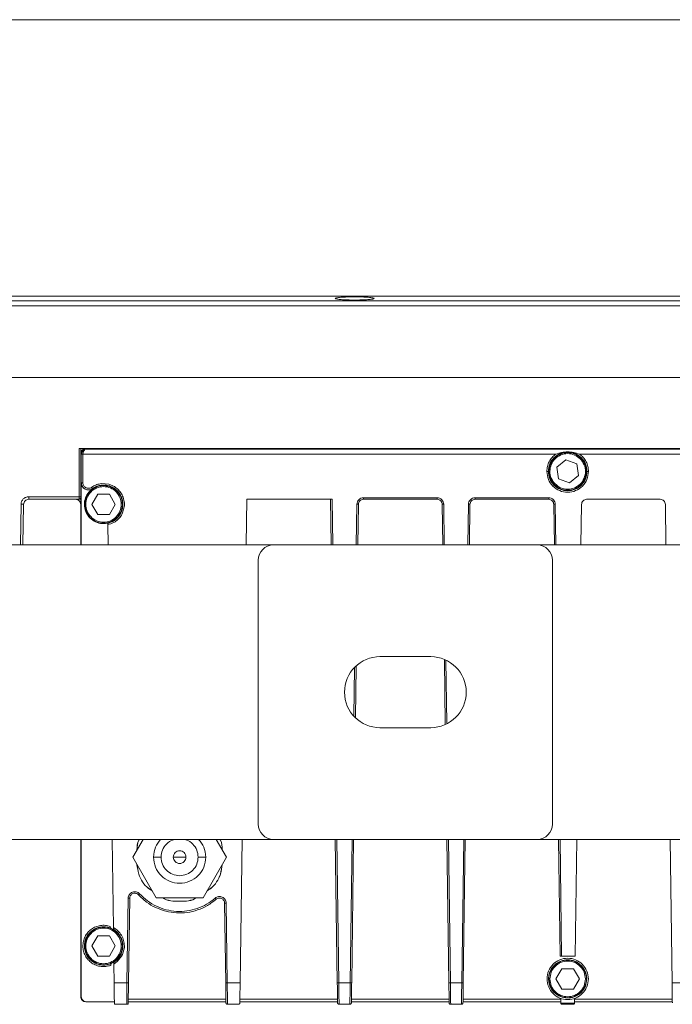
# Model space of a CAD drawing. Header units: millimetres. Extents: x -806 to 2023, y 502 to 1658.
# Tile 4 of 48: x -136 to -8, y 502 to 696. Entities that reach past the tile are written whole.
import ezdxf

# ---------------------------------------------------------------- set-up
doc = ezdxf.new("R2010")
doc.units = ezdxf.units.MM

# ---------------------------------------------------------------- blocks, each defined once
blk = doc.blocks.new('Drawing View11')
at = {"color": 7, "linetype": 'Continuous', "lineweight": 18}
for p, q in [((597.5, 57.25), (20.5, 57.25)), ((21.5, 2.75), (596.5, 2.75)), ((175.17, 2.33), (175.17, 2.32)), ((182.83, 2.32), (182.83, 2.33)), ((596.5, 1.84), (21.5, 1.84)), ((596.5, 0.85), (21.5, 0.85)), ((596.5, -13.25), (21.5, -13.25)), ((124.7, -27.25), (493.3, -27.25)), ((124.7, -36.75), (124.7, -27.25)), ((125, -36.75), (125, -27.25)), ((125.01, -28.26), (125.01, -37.25)), ((125.12, -28.37), (125.01, -28.26)), ((125.12, -34), (125.12, -28.37)), ((125.42, -28.36), (125.42, -34)), ((125.42, -28.36), (133.6, -28.36)), ((126.11, -27.36), (126.01, -27.26)), ((126.01, -27.26), (491.99, -27.26)), ((491.89, -27.36), (126.11, -27.36)), ((133.6, -28.36), (218.67, -28.36)), ((223.33, -28.36), (306.67, -28.36)), ((218.84, -30.93), (220.63, -29.47)), ((219.21, -33.21), (218.84, -30.93)), ((220.63, -29.47), (222.79, -30.29)), ((222.79, -30.29), (223.16, -32.57)), ((217.29, -31.75), (217.19, -31.75)), ((223.16, -32.57), (221.37, -34.03)), ((224.81, -31.75), (224.71, -31.75)), ((125.1, -34), (125.12, -34)), ((125.1, -34), (125.1, -46.25)), ((127.13, -34.89), (127.37, -34.73)), ((129.09, -34.16), (130.51, -34.27)), ((221.37, -34.03), (219.21, -33.21)), ((114.74, -36.75), (124.7, -36.75)), ((127.19, -38.25), (128.35, -36.25)), ((127.32, -35.13), (127.3, -35.13)), ((128.35, -36.25), (130.65, -36.25)), ((130.65, -36.25), (131.81, -38.25)), ((133.36, -36.85), (133.57, -37.73)), ((113.12, -46.25), (113.24, -38.23)), ((113.62, -46.25), (113.74, -38.24)), ((114.74, -37.25), (124.7, -37.25)), ((124.7, -37.25), (125.01, -37.25)), ((125, -37.25), (125, -38.25)), ((125, -38.25), (125, -46.25)), ((128.35, -40.25), (127.19, -38.25)), ((131.81, -38.25), (130.65, -40.25)), ((133.58, -38.76), (133.26, -39.91)), ((133.57, -37.73), (133.6, -37.96)), ((133.6, -38.54), (133.58, -38.76)), ((133.6, -37.96), (133.6, -38.54)), ((133.6, -38.54), (133.6, -38.54)), ((157.62, -46.25), (157.75, -37.25)), ((157.75, -37.25), (174.55, -37.25)), ((174.25, -37.25), (174.38, -46.25)), ((174.55, -37.25), (174.68, -46.25)), ((179.32, -46.25), (179.44, -38.23)), ((179.62, -46.25), (179.74, -38.24)), ((180.74, -36.95), (195.26, -36.95)), ((180.74, -37.25), (195.26, -37.25)), ((196.26, -38.24), (196.38, -46.25)), ((196.56, -38.23), (196.68, -46.25)), ((201.32, -46.25), (201.44, -38.23)), ((201.62, -46.25), (201.74, -38.24)), ((202.74, -36.95), (217.26, -36.95)), ((202.74, -37.25), (217.26, -37.25)), ((218.26, -38.24), (218.38, -46.25)), ((218.56, -38.23), (218.68, -46.25)), ((223.62, -46.25), (223.74, -38.24)), ((224.74, -37.25), (239.26, -37.25)), ((240.26, -38.24), (240.38, -46.25)), ((130.65, -40.25), (128.35, -40.25)), ((130.32, -42.2), (130.32, -42.24)), ((130.32, -42.21), (130.32, -42.22)), ((130.38, -46.25), (130.32, -42.24)), ((130.54, -41.91), (130.54, -41.88)), ((21.5, -46.25), (163, -46.25)), ((163, -46.25), (215, -46.25)), ((215, -46.25), (283, -46.25)), ((160, -101.25), (160, -49.25)), ((218, -49.25), (218, -101.25)), ((184, -68.25), (194, -68.25)), ((196.69, -68.87), (196.87, -81.53)), ((196.99, -68.98), (197.17, -81.35)), ((178.85, -79.94), (178.99, -70.49)), ((179.15, -80.24), (179.29, -70.16)), ((194, -82.25), (184, -82.25)), ((163, -104.25), (21.5, -104.25)), ((125, -104.25), (125, -125.75)), ((125.1, -104.25), (125.1, -135.25)), ((131.19, -104.25), (131.43, -121.63)), ((135.26, -107.75), (137.28, -104.25)), ((151.72, -104.25), (153.74, -107.75)), ((156.42, -132.52), (156.81, -104.25)), ((215, -104.25), (163, -104.25)), ((175.19, -104.25), (175.58, -132.52)), ((175.49, -104.25), (175.88, -132.52)), ((178.12, -132.52), (178.51, -104.25)), ((178.42, -132.52), (178.81, -104.25)), ((197.19, -104.25), (197.58, -132.52)), ((197.49, -104.25), (197.88, -132.52)), ((200.12, -132.52), (200.51, -104.25)), ((200.42, -132.52), (200.81, -104.25)), ((283, -104.25), (215, -104.25)), ((219.19, -104.25), (219.51, -127.25)), ((219.49, -104.25), (219.81, -127.25)), ((222.49, -127.25), (222.81, -104.25)), ((241.19, -104.25), (241.58, -132.52)), ((139.88, -115.75), (135.26, -107.75)), ((140.85, -107.75), (139.35, -107.75)), ((144.5, -107.75), (143.25, -107.75)), ((145.75, -107.75), (144.5, -107.75)), ((149.65, -107.75), (148.15, -107.75)), ((153.74, -107.75), (149.12, -115.75)), ((134.12, -132.52), (134.35, -115.84)), ((134.42, -132.52), (134.65, -115.84)), ((149.12, -115.75), (139.88, -115.75)), ((153.36, -116.8), (153.58, -132.52)), ((153.66, -116.8), (153.88, -132.52)), ((130.82, -121.4), (130.82, -121.51)), ((130.82, -121.51), (130.82, -121.51)), ((131, -121.78), (131.43, -122)), ((131, -121.79), (131, -121.78)), ((131.43, -122), (131.43, -121.97)), ((127.19, -125.25), (128.35, -123.25)), ((128.35, -123.25), (130.65, -123.25)), ((130.65, -123.25), (131.81, -125.25)), ((125, -125.75), (125, -135.25)), ((128.35, -127.25), (127.19, -125.25)), ((131.81, -125.25), (130.65, -127.25)), ((133.6, -125.54), (133.25, -126.91)), ((133.6, -125.25), (133.6, -125.54)), ((130.65, -127.25), (128.35, -127.25)), ((133.06, -127.29), (132.27, -128.28)), ((133.25, -126.91), (133.06, -127.29)), ((219.81, -127.25), (222.49, -127.25)), ((130.92, -128.95), (130.92, -129.07)), ((130.92, -128.95), (130.92, -128.95)), ((131.52, -128.44), (131.1, -128.67)), ((131.1, -128.67), (131.1, -128.67)), ((131.52, -128.48), (131.52, -128.44)), ((132.27, -128.28), (131.53, -128.82)), ((131.53, -128.59), (131.53, -128.81)), ((131.53, -128.82), (131.58, -132.52)), ((218.69, -131.75), (219.85, -129.75)), ((219.85, -129.75), (222.15, -129.75)), ((222.15, -129.75), (223.31, -131.75)), ((219.85, -133.75), (218.69, -131.75)), ((223.31, -131.75), (222.15, -133.75)), ((224.77, -131.75), (224.49, -133.19)), ((131.58, -132.52), (133.6, -132.52)), ((133.6, -132.52), (134.12, -132.52)), ((134.11, -133.31), (134.12, -132.52)), ((153.88, -132.52), (156.42, -132.52)), ((175.88, -132.52), (178.12, -132.52)), ((197.88, -132.52), (200.12, -132.52)), ((222.15, -133.75), (219.85, -133.75)), ((241.58, -132.52), (244.12, -132.52)), ((125.1, -135.25), (125, -135.25)), ((153.63, -135.75), (134.37, -135.75)), ((156.37, -135.75), (175.63, -135.75)), ((178.37, -135.75), (197.63, -135.75)), ((200.37, -135.75), (219.63, -135.75)), ((219.63, -135.75), (219.64, -136.49)), ((222.36, -136.49), (222.37, -135.75)), ((222.37, -135.75), (241.63, -135.75)), ((126, -136.25), (126.1, -136.25)), ((126.1, -136.25), (131.63, -136.25)), ((131.64, -136.75), (133.6, -136.75)), ((133.6, -136.75), (134.06, -136.75)), ((153.63, -136.25), (134.37, -136.25)), ((153.94, -136.75), (156.06, -136.75)), ((156.37, -136.25), (175.63, -136.25)), ((175.94, -136.75), (178.06, -136.75)), ((178.37, -136.25), (197.63, -136.25)), ((197.94, -136.75), (200.06, -136.75)), ((200.37, -136.25), (219.63, -136.25)), ((219.64, -136.5), (222.36, -136.5)), ((219.94, -136.75), (222.06, -136.75)), ((222.37, -136.25), (241.63, -136.25))]:
    blk.add_line(p, q, dxfattribs=at)
for centre, radius, start, end in [((163, -49.25), 3, 90, 180), ((215, -49.25), 3, 0, 90), ((184, -75.25), 7, 90, 270), ((194, -75.25), 7, 270, 90), ((163, -101.25), 3, 180, 270), ((215, -101.25), 3, 270, 0), ((221, -131.75), 3.77, 0, 337.5)]:
    blk.add_arc(centre, radius, start, end, dxfattribs=at)
for points, knots in [([(182.83, 2.33), (182.81, 2.36), (182.77, 2.41), (182.44, 2.47), (181.99, 2.53), (181.27, 2.59), (180.26, 2.64), (179, 2.66), (177.74, 2.64), (176.73, 2.59), (176.01, 2.53), (175.56, 2.47), (175.23, 2.41), (175.19, 2.36), (175.17, 2.33)], [0, 0, 0, 0, 0.077669, 0.151039, 0.220104, 0.284862, 0.400956, 0.5, 0.599027, 0.715116, 0.779874, 0.848944, 0.922321, 1, 1, 1, 1]), ([(175.17, 2.32), (175.2, 2.3), (175.26, 2.25), (175.63, 2.18), (176.33, 2.1), (177.51, 2.03), (178.95, 2.01), (180.4, 2.03), (181.62, 2.09), (182.35, 2.17), (182.73, 2.25), (182.79, 2.3), (182.83, 2.32)], [0, 0, 0, 0, 0.075226, 0.14173, 0.248217, 0.375045, 0.495615, 0.617415, 0.745179, 0.854476, 0.922758, 1, 1, 1, 1]), ([(125.01, -28.26), (125.02, -28.13), (125.04, -27.94), (125.17, -27.71), (125.3, -27.55), (125.46, -27.42), (125.69, -27.29), (125.88, -27.27), (126.01, -27.26)], [0, 0, 0, 0, 0.239447, 0.369552, 0.5, 0.630104, 0.760553, 1, 1, 1, 1]), ([(125.12, -28.37), (125.12, -28.3), (125.13, -28.15), (125.21, -27.95), (125.31, -27.77), (125.49, -27.57), (125.76, -27.4), (126, -27.38), (126.11, -27.36)], [0, 0, 0, 0, 0.1246876, 0.2541412, 0.3742053, 0.505467, 0.753272, 1, 1, 1, 1]), ([(126.11, -27.36), (126.01, -27.38), (125.83, -27.42), (125.64, -27.62), (125.53, -27.82), (125.47, -28), (125.43, -28.18), (125.42, -28.3), (125.42, -28.36)], [0, 0, 0, 0, 0.300669, 0.543174, 0.66933, 0.786606, 0.896301, 1, 1, 1, 1]), ([(218.67, -28.36), (219.04, -28.23), (219.8, -27.96), (220.59, -27.91), (221, -27.89)], [0, 0, 0, 0, 0.492741, 1, 1, 1, 1]), ([(221, -27.89), (221.41, -27.91), (222.2, -27.96), (222.96, -28.23), (223.33, -28.36)], [0, 0, 0, 0, 0.507239, 1, 1, 1, 1]), ([(125.12, -34), (125.13, -34.13), (125.15, -34.38), (125.31, -34.73), (125.55, -35.02), (125.86, -35.24), (126.22, -35.37), (126.59, -35.4), (126.97, -35.32), (127.19, -35.19), (127.3, -35.13)], [0, 0, 0, 0, 0.125001, 0.250002, 0.375002, 0.500002, 0.625002, 0.750002, 0.875001, 1, 1, 1, 1]), ([(125.42, -34), (125.43, -34.1), (125.44, -34.3), (125.56, -34.57), (125.75, -34.8), (125.99, -34.97), (126.27, -35.07), (126.57, -35.09), (126.87, -35.04), (127.04, -34.94), (127.13, -34.89)], [0, 0, 0, 0, 0.125173, 0.246443, 0.372298, 0.49687, 0.621568, 0.748324, 0.871515, 1, 1, 1, 1]), ([(127.37, -34.73), (127.63, -34.59), (128.18, -34.3), (128.78, -34.21), (129.09, -34.16)], [0, 0, 0, 0, 0.4923764, 1, 1, 1, 1]), ([(125, -36.95), (125, -36.95), (125, -36.94), (125, -36.89), (125, -36.83), (125, -36.78), (125, -36.75)], [0, 0, 0, 0, 0.2494925, 0.49992, 0.7494952, 1, 1, 1, 1]), ([(133.26, -39.91), (133.1, -40.2), (132.8, -40.78), (132.17, -41.41), (131.36, -41.96), (130.72, -42.13), (130.32, -42.24)], [0, 0, 0, 0, 0.250027, 0.497785, 0.680666, 1, 1, 1, 1]), ([(130.54, -41.91), (130.5, -41.93), (130.44, -41.96), (130.37, -42.03), (130.33, -42.11), (130.32, -42.19), (130.32, -42.23), (130.32, -42.24)], [0, 0, 0, 0, 0.317178, 0.53745, 0.788482, 0.898268, 1, 1, 1, 1]), ([(130.32, -42.18), (130.32, -42.18), (130.32, -42.18), (130.32, -42.21), (130.32, -42.22)], [0, 0, 0, 0, 0.6848418, 1, 1, 1, 1]), ([(136.09, -106.32), (136.11, -105.64), (136.13, -104.9), (136.54, -104.31), (136.58, -104.25)], [0, 0, 0, 0, 0.903289, 1, 1, 1, 1]), ([(136.59, -104.25), (136.55, -104.31), (136.14, -104.89), (136.12, -105.64), (136.1, -106.31)], [0, 0, 0, 0, 0.098284, 1, 1, 1, 1]), ([(140.76, -104.25), (140.37, -104.74), (139.55, -105.76), (139.42, -107.07), (139.35, -107.75)], [0, 0, 0, 0, 0.477875, 1, 1, 1, 1]), ([(143.75, -104.25), (143.53, -104.28), (142.84, -104.38), (141.86, -105.12), (141.01, -106.31), (140.9, -107.27), (140.85, -107.75)], [0, 0, 0, 0, 0.132978, 0.421985, 0.710993, 1, 1, 1, 1]), ([(148.15, -107.75), (148.1, -107.27), (147.99, -106.31), (147.14, -105.12), (146.16, -104.38), (145.47, -104.28), (145.25, -104.25)], [0, 0, 0, 0, 0.289007, 0.578015, 0.867022, 1, 1, 1, 1]), ([(149.65, -107.75), (149.58, -107.07), (149.45, -105.76), (148.63, -104.74), (148.24, -104.25)], [0, 0, 0, 0, 0.522125, 1, 1, 1, 1]), ([(152.9, -106.31), (152.88, -105.64), (152.86, -104.89), (152.45, -104.31), (152.41, -104.25)], [0, 0, 0, 0, 0.901716, 1, 1, 1, 1]), ([(152.42, -104.25), (152.46, -104.31), (152.87, -104.9), (152.89, -105.64), (152.91, -106.32)], [0, 0, 0, 0, 0.096711, 1, 1, 1, 1]), ([(139.1, -114.4), (138.85, -114.24), (137.63, -113.49), (136.43, -111.58), (136.18, -109.82), (136.09, -109.18)], [0, 0, 0, 0, 0.145054, 0.689611, 1, 1, 1, 1]), ([(136.1, -109.19), (136.19, -109.83), (136.44, -111.58), (137.63, -113.48), (138.84, -114.23), (139.1, -114.39)], [0, 0, 0, 0, 0.309385, 0.855977, 1, 1, 1, 1]), ([(152.91, -109.18), (152.82, -109.82), (152.57, -111.58), (151.37, -113.49), (150.15, -114.24), (149.9, -114.4)], [0, 0, 0, 0, 0.310389, 0.854946, 1, 1, 1, 1]), ([(149.9, -114.39), (150.16, -114.23), (151.37, -113.48), (152.56, -111.58), (152.81, -109.83), (152.9, -109.19)], [0, 0, 0, 0, 0.144023, 0.690615, 1, 1, 1, 1]), ([(147.88, -115.75), (147.86, -115.76), (146.91, -116.4), (144.5, -116.49), (142.09, -116.4), (141.14, -115.76), (141.12, -115.75)], [0, 0, 0, 0, 0.008885, 0.5, 0.991115, 1, 1, 1, 1]), ([(141.13, -115.75), (141.14, -115.76), (142.1, -116.4), (144.5, -116.48), (146.9, -116.4), (147.86, -115.76), (147.87, -115.75)], [0, 0, 0, 0, 0.007778, 0.5, 0.992222, 1, 1, 1, 1]), ([(130.82, -121.51), (130.82, -121.54), (130.83, -121.6), (130.87, -121.68), (130.92, -121.74), (130.97, -121.77), (131, -121.79)], [0, 0, 0, 0, 0.2091498, 0.4600909, 0.6800055, 1, 1, 1, 1]), ([(131.43, -121.63), (131.74, -121.82), (132.37, -122.22), (133.06, -123.11), (133.52, -124.14), (133.58, -124.88), (133.6, -125.25)], [0, 0, 0, 0, 0.249651, 0.500371, 0.750792, 1, 1, 1, 1]), ([(131.43, -121.63), (131.43, -121.68), (131.43, -121.76), (131.43, -121.85), (131.43, -121.91), (131.43, -121.94), (131.43, -121.96), (131.43, -121.97), (131.43, -121.97)], [0, 0, 0, 0, 0.304078, 0.504521, 0.64143, 0.768841, 0.887927, 1, 1, 1, 1]), ([(219.51, -127.25), (219.51, -127.25), (219.52, -127.25), (219.56, -127.25), (219.62, -127.25), (219.67, -127.25), (219.74, -127.25), (219.78, -127.25), (219.81, -127.25)], [0, 0, 0, 0, 0.198608, 0.430995, 0.560469, 0.698466, 0.844978, 1, 1, 1, 1]), ([(130.92, -128.95), (130.93, -128.92), (130.93, -128.86), (130.96, -128.79), (131.02, -128.72), (131.07, -128.69), (131.1, -128.67)], [0, 0, 0, 0, 0.209014, 0.45654, 0.68096, 1, 1, 1, 1]), ([(131.52, -128.48), (131.52, -128.48), (131.52, -128.48), (131.52, -128.5), (131.52, -128.54), (131.53, -128.6), (131.53, -128.69), (131.53, -128.77), (131.53, -128.82)], [0, 0, 0, 0, 0.112672, 0.232438, 0.36062, 0.498401, 0.74527, 1, 1, 1, 1]), ([(131.58, -132.52), (131.58, -132.93), (131.6, -133.77), (131.61, -134.94), (131.63, -135.99), (131.64, -136.5), (131.64, -136.75)], [0, 0, 0, 0, 0.246487, 0.495315, 0.746485, 1, 1, 1, 1]), ([(134.06, -136.75), (134.07, -136.54), (134.07, -136.13), (134.08, -135.29), (134.1, -134.35), (134.1, -133.66), (134.11, -133.31)], [0, 0, 0, 0, 0.2499996, 0.4999995, 0.7499997, 1, 1, 1, 1]), ([(153.88, -132.52), (153.89, -132.94), (153.9, -133.78), (153.91, -134.96), (153.93, -136), (153.93, -136.5), (153.94, -136.75)], [0, 0, 0, 0, 0.25, 0.500001, 0.750001, 1, 1, 1, 1]), ([(197.88, -132.52), (197.89, -132.94), (197.9, -133.78), (197.91, -134.96), (197.93, -136), (197.93, -136.5), (197.94, -136.75)], [0, 0, 0, 0, 0.25, 0.500001, 0.750001, 1, 1, 1, 1]), ([(241.58, -132.52), (241.59, -132.98), (241.6, -133.85), (241.62, -135.27), (241.63, -136.01), (241.64, -136.45)], [0, 0, 0, 0, 0.309276, 0.5794079, 1, 1, 1, 1]), ([(175.91, -134.7), (175.91, -135.1), (175.92, -135.92), (175.93, -136.47), (175.94, -136.75)], [0, 0, 0, 0, 0.500001, 1, 1, 1, 1]), ([(178.06, -136.75), (178.07, -136.53), (178.07, -136.09), (178.08, -135.46), (178.09, -135.15)], [0, 0, 0, 0, 0.5, 1, 1, 1, 1]), ([(200.06, -136.75), (200.07, -136.53), (200.07, -136.1), (200.08, -135.48), (200.08, -135.17)], [0, 0, 0, 0, 0.4999996, 1, 1, 1, 1]), ([(134.06, -136.75), (134.08, -136.75), (134.13, -136.75), (134.19, -136.75), (134.24, -136.75), (134.3, -136.75), (134.35, -136.75), (134.36, -136.75), (134.36, -136.75)], [0, 0, 0, 0, 0.0827026, 0.1736128, 0.2786446, 0.4013857, 0.6627545, 1, 1, 1, 1]), ([(153.64, -136.45), (153.64, -136.48), (153.64, -136.52), (153.67, -136.6), (153.72, -136.67), (153.82, -136.74), (153.9, -136.75), (153.94, -136.75)], [0, 0, 0, 0, 0.1526193, 0.2894177, 0.5145925, 0.7629865, 1, 1, 1, 1]), ([(156.06, -136.75), (156.08, -136.75), (156.12, -136.75), (156.18, -136.73), (156.23, -136.7), (156.29, -136.66), (156.35, -136.57), (156.36, -136.5), (156.36, -136.45)], [0, 0, 0, 0, 0.088522, 0.18333, 0.288953, 0.408022, 0.676567, 1, 1, 1, 1]), ([(175.64, -136.45), (175.64, -136.48), (175.64, -136.52), (175.67, -136.6), (175.72, -136.67), (175.82, -136.74), (175.9, -136.75), (175.94, -136.75)], [0, 0, 0, 0, 0.153953, 0.291288, 0.515138, 0.763092, 1, 1, 1, 1]), ([(178.06, -136.75), (178.1, -136.75), (178.16, -136.74), (178.23, -136.7), (178.29, -136.66), (178.33, -136.59), (178.36, -136.52), (178.36, -136.48), (178.36, -136.45)], [0, 0, 0, 0, 0.2388494, 0.3630328, 0.4903834, 0.7134252, 0.848887, 1, 1, 1, 1]), ([(197.64, -136.45), (197.64, -136.48), (197.64, -136.52), (197.67, -136.6), (197.72, -136.67), (197.82, -136.74), (197.9, -136.75), (197.94, -136.75)], [0, 0, 0, 0, 0.152619, 0.289417, 0.514593, 0.762995, 1, 1, 1, 1]), ([(200.06, -136.75), (200.1, -136.75), (200.16, -136.74), (200.23, -136.7), (200.29, -136.66), (200.33, -136.59), (200.36, -136.52), (200.36, -136.48), (200.36, -136.45)], [0, 0, 0, 0, 0.238854, 0.363036, 0.490384, 0.713425, 0.848887, 1, 1, 1, 1]), ([(219.94, -136.75), (219.92, -136.75), (219.88, -136.75), (219.81, -136.73), (219.73, -136.68), (219.66, -136.6), (219.65, -136.52), (219.64, -136.49)], [0, 0, 0, 0, 0.090017, 0.184638, 0.40871, 0.711769, 1, 1, 1, 1]), ([(222.36, -136.49), (222.36, -136.5), (222.35, -136.53), (222.33, -136.6), (222.28, -136.66), (222.22, -136.71), (222.18, -136.73), (222.12, -136.75), (222.08, -136.75), (222.06, -136.75)], [0, 0, 0, 0, 0.08956, 0.264499, 0.559579, 0.69233, 0.800687, 0.902064, 1, 1, 1, 1])]:
    blk.add_open_spline(points, degree=3, knots=knots, dxfattribs=at)
for points in [[(125.42, -28.36), (125.38, -28.36), (125.3, -28.36), (125.2, -28.37), (125.13, -28.37), (125.12, -28.37), (125.12, -28.37)], [(216.89, -31.75), (216.91, -31.42), (216.96, -30.75), (217.33, -29.82), (217.89, -28.98), (218.41, -28.57), (218.67, -28.36)], [(217.19, -31.75), (217.25, -31.25), (217.36, -30.25), (218.24, -28.99), (219.5, -28.14), (221, -27.84), (222.5, -28.14), (223.76, -28.99), (224.64, -30.25), (224.75, -31.25), (224.81, -31.75)], [(224.71, -31.75), (224.65, -31.27), (224.54, -30.3), (223.68, -29.06), (222.46, -28.24), (221, -27.95), (219.54, -28.24), (218.32, -29.06), (217.46, -30.3), (217.35, -31.27), (217.29, -31.75)], [(218.28, -33.96), (218.04, -33.57), (217.54, -32.79), (217.43, -31.38), (217.84, -30.04), (218.73, -28.96), (219.97, -28.31), (221.36, -28.18), (222.73, -28.58), (223.39, -29.22), (223.72, -29.54)], [(223.33, -28.36), (223.59, -28.57), (224.11, -28.98), (224.67, -29.82), (225.04, -30.75), (225.09, -31.42), (225.11, -31.75)], [(223.72, -29.54), (223.96, -29.93), (224.46, -30.71), (224.57, -32.12), (224.16, -33.46), (223.27, -34.54), (222.03, -35.19), (220.64, -35.32), (219.27, -34.92), (218.61, -34.28), (218.28, -33.96)], [(225.11, -31.75), (225.05, -32.29), (224.92, -33.36), (223.97, -34.73), (222.62, -35.64), (221, -35.97), (219.38, -35.64), (218.03, -34.73), (217.08, -33.36), (216.95, -32.29), (216.89, -31.75)], [(216.89, -31.75), (216.93, -31.75), (217.01, -31.75), (217.11, -31.75), (217.18, -31.75), (217.19, -31.75), (217.19, -31.75)], [(224.81, -31.75), (224.75, -32.25), (224.64, -33.25), (223.76, -34.51), (222.5, -35.36), (221, -35.66), (219.5, -35.36), (218.24, -34.51), (217.36, -33.25), (217.25, -32.25), (217.19, -31.75)], [(217.29, -31.75), (217.35, -32.23), (217.46, -33.2), (218.32, -34.44), (219.54, -35.26), (221, -35.55), (222.46, -35.26), (223.68, -34.44), (224.54, -33.2), (224.65, -32.23), (224.71, -31.75)], [(224.81, -31.75), (224.81, -31.75), (224.82, -31.75), (224.89, -31.75), (224.99, -31.75), (225.07, -31.75), (225.11, -31.75)], [(125.1, -34), (125.11, -34.13), (125.14, -34.39), (125.3, -34.74), (125.54, -35.04), (125.86, -35.26), (126.22, -35.39), (126.61, -35.41), (126.99, -35.33), (127.21, -35.2), (127.32, -35.13)], [(125.12, -34), (125.12, -34), (125.13, -34), (125.2, -34), (125.3, -34), (125.38, -34), (125.42, -34)], [(126.11, -36.75), (125.97, -37.22), (125.68, -38.15), (125.96, -39.62), (126.75, -40.87), (127.96, -41.73), (129.41, -42.05), (130.87, -41.8), (132.12, -41), (132.98, -39.79), (133.3, -38.34), (133.05, -36.88), (132.25, -35.63), (131.04, -34.77), (129.59, -34.45), (128.14, -34.71), (126.85, -35.49), (126.36, -36.33), (126.11, -36.75)], [(126, -38.25), (126.05, -37.79), (126.16, -36.88), (126.97, -35.71), (128.12, -34.93), (129.5, -34.66), (130.88, -34.93), (132.03, -35.71), (132.84, -36.88), (132.95, -37.79), (133, -38.25)], [(127.13, -34.89), (127.15, -34.92), (127.19, -34.99), (127.25, -35.07), (127.29, -35.13), (127.3, -35.14), (127.3, -35.14)], [(127.3, -35.14), (127.54, -34.99), (128.01, -34.7), (128.81, -34.48), (129.64, -34.41), (130.47, -34.54), (131.25, -34.83), (131.94, -35.29), (132.53, -35.89), (132.96, -36.6), (133.24, -37.38), (133.34, -38.21), (133.26, -39.04), (133, -39.83), (132.57, -40.55), (132, -41.16), (131.32, -41.64), (130.8, -41.82), (130.54, -41.91)], [(130.51, -34.27), (130.82, -34.37), (131.46, -34.58), (132.28, -35.18), (132.95, -35.93), (133.23, -36.54), (133.36, -36.85)], [(113.24, -38.23), (113.26, -38.03), (113.31, -37.65), (113.66, -37.16), (114.15, -36.82), (114.54, -36.77), (114.74, -36.75)], [(114.74, -36.75), (114.74, -36.82), (114.74, -36.95), (114.74, -37.11), (114.74, -37.23), (114.74, -37.24), (114.74, -37.25)], [(124.7, -36.75), (124.74, -36.75), (124.82, -36.75), (124.92, -36.75), (124.99, -36.75), (125, -36.75), (125, -36.75)], [(124.7, -37.25), (124.7, -37.24), (124.7, -37.23), (124.7, -37.11), (124.7, -36.95), (124.7, -36.82), (124.7, -36.75)], [(130.54, -41.88), (130.1, -41.96), (129.22, -42.12), (127.91, -41.76), (126.8, -41.01), (126.02, -39.91), (125.66, -38.61), (125.77, -37.27), (126.32, -36.03), (127, -35.45), (127.33, -35.15)], [(113.24, -38.23), (113.3, -38.23), (113.43, -38.23), (113.6, -38.23), (113.71, -38.24), (113.73, -38.24), (113.74, -38.24)], [(113.74, -38.24), (113.75, -38.11), (113.79, -37.85), (114.02, -37.52), (114.35, -37.29), (114.61, -37.26), (114.74, -37.25)], [(124, -37.25), (124.13, -37.27), (124.39, -37.3), (124.72, -37.53), (124.95, -37.86), (124.98, -38.12), (125, -38.25)], [(124.7, -37.25), (124.74, -37.25), (124.82, -37.24), (124.92, -37.17), (124.99, -37.07), (125, -36.99), (125, -36.95)], [(133, -38.25), (132.95, -38.71), (132.84, -39.62), (132.03, -40.79), (130.88, -41.57), (129.5, -41.84), (128.12, -41.57), (126.97, -40.79), (126.16, -39.62), (126.05, -38.71), (126, -38.25)], [(179.44, -38.23), (179.46, -38.06), (179.5, -37.73), (179.8, -37.3), (180.23, -37.01), (180.57, -36.97), (180.74, -36.95)], [(179.44, -38.23), (179.48, -38.23), (179.55, -38.23), (179.65, -38.23), (179.72, -38.24), (179.73, -38.24), (179.74, -38.24)], [(179.74, -38.24), (179.75, -38.11), (179.79, -37.85), (180.02, -37.52), (180.35, -37.29), (180.61, -37.26), (180.74, -37.25)], [(180.74, -36.95), (180.74, -36.99), (180.74, -37.07), (180.74, -37.17), (180.74, -37.24), (180.74, -37.25), (180.74, -37.25)], [(195.26, -36.95), (195.43, -36.97), (195.77, -37.01), (196.2, -37.3), (196.5, -37.73), (196.54, -38.06), (196.56, -38.23)], [(195.26, -36.95), (195.26, -36.99), (195.26, -37.07), (195.26, -37.17), (195.26, -37.24), (195.26, -37.25), (195.26, -37.25)], [(195.26, -37.25), (195.39, -37.26), (195.65, -37.29), (195.98, -37.52), (196.21, -37.85), (196.25, -38.11), (196.26, -38.24)], [(196.56, -38.23), (196.52, -38.23), (196.45, -38.23), (196.35, -38.23), (196.28, -38.24), (196.27, -38.24), (196.26, -38.24)], [(201.44, -38.23), (201.46, -38.06), (201.5, -37.73), (201.8, -37.3), (202.23, -37.01), (202.57, -36.97), (202.74, -36.95)], [(201.44, -38.23), (201.48, -38.23), (201.55, -38.23), (201.65, -38.23), (201.72, -38.24), (201.73, -38.24), (201.74, -38.24)], [(201.74, -38.24), (201.75, -38.11), (201.79, -37.85), (202.02, -37.52), (202.35, -37.29), (202.61, -37.26), (202.74, -37.25)], [(202.74, -36.95), (202.74, -36.99), (202.74, -37.07), (202.74, -37.17), (202.74, -37.24), (202.74, -37.25), (202.74, -37.25)], [(217.26, -36.95), (217.43, -36.97), (217.77, -37.01), (218.2, -37.3), (218.5, -37.73), (218.54, -38.06), (218.56, -38.23)], [(217.26, -36.95), (217.26, -36.99), (217.26, -37.07), (217.26, -37.17), (217.26, -37.24), (217.26, -37.25), (217.26, -37.25)], [(217.26, -37.25), (217.39, -37.26), (217.65, -37.29), (217.98, -37.52), (218.21, -37.85), (218.25, -38.11), (218.26, -38.24)], [(218.56, -38.23), (218.52, -38.23), (218.45, -38.23), (218.35, -38.23), (218.28, -38.24), (218.27, -38.24), (218.26, -38.24)], [(223.74, -38.24), (223.75, -38.11), (223.79, -37.85), (224.02, -37.52), (224.35, -37.29), (224.61, -37.26), (224.74, -37.25)], [(239.26, -37.25), (239.39, -37.26), (239.65, -37.29), (239.98, -37.52), (240.21, -37.85), (240.25, -38.11), (240.26, -38.24)], [(130.32, -42.18), (130.32, -42.14), (130.33, -42.08), (130.37, -41.99), (130.44, -41.92), (130.51, -41.9), (130.54, -41.88)], [(145.75, -107.75), (145.73, -107.59), (145.69, -107.26), (145.4, -106.84), (144.99, -106.57), (144.5, -106.47), (144.01, -106.57), (143.6, -106.84), (143.31, -107.26), (143.27, -107.59), (143.25, -107.75)], [(139.35, -107.75), (139.43, -108.42), (139.58, -109.77), (140.77, -111.49), (142.48, -112.63), (144.5, -113.03), (146.52, -112.63), (148.23, -111.49), (149.42, -109.77), (149.57, -108.42), (149.65, -107.75)], [(140.85, -107.75), (140.9, -108.23), (141.01, -109.18), (141.86, -110.4), (143.07, -111.21), (144.5, -111.5), (145.93, -111.21), (147.14, -110.4), (147.99, -109.18), (148.1, -108.23), (148.15, -107.75)], [(143.25, -107.75), (143.27, -107.91), (143.31, -108.24), (143.6, -108.66), (144.01, -108.93), (144.5, -109.03), (144.99, -108.93), (145.4, -108.66), (145.69, -108.24), (145.73, -107.91), (145.75, -107.75)], [(134.35, -115.84), (134.37, -115.71), (134.39, -115.45), (134.57, -115.1), (134.84, -114.82), (135.18, -114.62), (135.57, -114.54), (135.96, -114.57), (136.32, -114.72), (136.52, -114.89), (136.61, -114.98)], [(134.35, -115.84), (134.39, -115.84), (134.47, -115.84), (134.57, -115.84), (134.64, -115.84), (134.65, -115.84), (134.65, -115.84)], [(134.65, -115.84), (134.66, -115.74), (134.68, -115.55), (134.82, -115.28), (135.03, -115.06), (135.29, -114.91), (135.59, -114.84), (135.89, -114.87), (136.17, -114.98), (136.32, -115.11), (136.39, -115.18)], [(136.61, -114.98), (136.58, -115.01), (136.52, -115.06), (136.45, -115.13), (136.4, -115.17), (136.39, -115.18), (136.39, -115.18)], [(136.39, -115.18), (136.9, -115.68), (137.91, -116.67), (139.76, -117.75), (141.76, -118.47), (143.87, -118.8), (146, -118.72), (148.07, -118.22), (150.02, -117.36), (151.15, -116.49), (151.71, -116.06)], [(136.61, -114.98), (137.1, -115.46), (138.09, -116.42), (139.89, -117.47), (141.83, -118.18), (143.88, -118.5), (145.96, -118.42), (147.97, -117.94), (149.87, -117.1), (150.96, -116.26), (151.51, -115.83)], [(151.51, -115.83), (151.61, -115.76), (151.81, -115.62), (152.17, -115.51), (152.54, -115.51), (152.9, -115.61), (153.22, -115.81), (153.46, -116.09), (153.63, -116.43), (153.65, -116.68), (153.66, -116.8)], [(151.51, -115.83), (151.54, -115.86), (151.59, -115.92), (151.65, -116), (151.7, -116.05), (151.7, -116.06), (151.71, -116.06)], [(151.71, -116.06), (151.78, -116.01), (151.94, -115.89), (152.21, -115.81), (152.5, -115.81), (152.78, -115.89), (153.02, -116.04), (153.21, -116.26), (153.33, -116.52), (153.35, -116.71), (153.36, -116.8)], [(153.66, -116.8), (153.62, -116.8), (153.54, -116.8), (153.44, -116.8), (153.37, -116.8), (153.37, -116.8), (153.36, -116.8)], [(130.92, -129.07), (130.61, -129.16), (129.99, -129.34), (129, -129.33), (128.05, -129.1), (127.18, -128.64), (126.44, -128), (125.88, -127.19), (125.52, -126.28), (125.39, -125.31), (125.49, -124.33), (125.82, -123.41), (126.36, -122.59), (127.08, -121.92), (127.94, -121.44), (128.89, -121.19), (129.87, -121.14), (130.5, -121.31), (130.82, -121.4)], [(131.1, -128.67), (130.8, -128.78), (130.22, -129.01), (129.26, -129.05), (128.33, -128.88), (127.47, -128.48), (126.74, -127.88), (126.18, -127.12), (125.82, -126.24), (125.69, -125.3), (125.79, -124.36), (126.13, -123.47), (126.67, -122.7), (127.39, -122.08), (128.23, -121.65), (129.16, -121.46), (130.11, -121.48), (130.7, -121.68), (131, -121.79)], [(126.11, -123.75), (125.97, -124.22), (125.68, -125.15), (125.96, -126.62), (126.75, -127.87), (127.96, -128.73), (129.41, -129.05), (130.87, -128.8), (132.12, -128), (132.98, -126.79), (133.3, -125.34), (133.05, -123.88), (132.25, -122.63), (131.04, -121.77), (129.59, -121.45), (128.14, -121.71), (126.85, -122.49), (126.36, -123.33), (126.11, -123.75)], [(126, -125.25), (126.05, -124.79), (126.16, -123.88), (126.97, -122.71), (128.12, -121.93), (129.5, -121.66), (130.88, -121.93), (132.03, -122.71), (132.84, -123.88), (132.95, -124.79), (133, -125.25)], [(130.82, -121.51), (130.82, -121.54), (130.83, -121.6), (130.87, -121.68), (130.92, -121.74), (130.97, -121.77), (131, -121.78)], [(131.43, -121.97), (131.7, -122.15), (132.24, -122.53), (132.83, -123.32), (133.21, -124.22), (133.35, -125.2), (133.24, -126.17), (132.88, -127.09), (132.31, -127.9), (131.79, -128.28), (131.52, -128.48)], [(133, -125.25), (132.95, -125.71), (132.84, -126.62), (132.03, -127.79), (130.88, -128.57), (129.5, -128.84), (128.12, -128.57), (126.97, -127.79), (126.16, -126.62), (126.05, -125.71), (126, -125.25)], [(217.1, -132.93), (217.01, -132.41), (216.81, -131.35), (217.32, -129.78), (218.35, -128.52), (219.79, -127.75), (221.41, -127.59), (222.97, -128.06), (224.23, -129.1), (225, -130.54), (225.16, -132.16), (224.69, -133.72), (223.65, -134.98), (222.21, -135.75), (220.59, -135.91), (219.04, -135.43), (217.74, -134.41), (217.32, -133.43), (217.1, -132.93)], [(217.45, -132.83), (217.65, -133.27), (218.04, -134.17), (219.22, -135.1), (220.63, -135.53), (222.11, -135.39), (223.41, -134.69), (224.35, -133.54), (224.78, -132.12), (224.64, -130.65), (223.94, -129.34), (222.79, -128.4), (221.37, -127.97), (219.9, -128.11), (218.59, -128.81), (217.65, -129.96), (217.19, -131.39), (217.37, -132.35), (217.45, -132.83)], [(131.1, -128.67), (131.07, -128.69), (131.02, -128.72), (130.97, -128.79), (130.93, -128.86), (130.92, -128.92), (130.92, -128.95)], [(217.5, -131.75), (217.55, -131.29), (217.66, -130.38), (218.47, -129.21), (219.62, -128.43), (221, -128.16), (222.38, -128.43), (223.53, -129.21), (224.34, -130.38), (224.45, -131.29), (224.5, -131.75)], [(224.5, -131.75), (224.45, -132.21), (224.34, -133.12), (223.53, -134.29), (222.38, -135.07), (221, -135.34), (219.62, -135.07), (218.47, -134.29), (217.66, -133.12), (217.55, -132.21), (217.5, -131.75)], [(134.12, -132.52), (134.16, -132.52), (134.24, -132.52), (134.34, -132.52), (134.41, -132.52), (134.42, -132.52), (134.42, -132.52)], [(134.36, -136.75), (134.36, -136.53), (134.37, -136.08), (134.38, -135.04), (134.4, -133.84), (134.41, -132.96), (134.42, -132.52)], [(153.58, -132.52), (153.58, -132.52), (153.59, -132.52), (153.66, -132.52), (153.76, -132.52), (153.84, -132.52), (153.88, -132.52)], [(153.58, -132.52), (153.59, -132.91), (153.6, -133.69), (153.61, -134.78), (153.63, -135.75), (153.63, -136.22), (153.64, -136.45)], [(156.36, -136.45), (156.37, -136.2), (156.38, -135.7), (156.39, -134.72), (156.41, -133.65), (156.42, -132.89), (156.42, -132.52)], [(175.58, -132.52), (175.58, -132.52), (175.59, -132.52), (175.66, -132.52), (175.76, -132.52), (175.84, -132.52), (175.88, -132.52)], [(175.58, -132.52), (175.59, -132.91), (175.6, -133.69), (175.61, -134.78), (175.63, -135.75), (175.63, -136.22), (175.64, -136.45)], [(175.88, -132.52), (175.89, -132.89), (175.89, -133.65), (175.9, -134.35), (175.91, -134.7)], [(178.09, -135.15), (178.09, -134.73), (178.1, -133.91), (178.11, -132.98), (178.12, -132.52)], [(178.12, -132.52), (178.16, -132.52), (178.24, -132.52), (178.34, -132.52), (178.41, -132.52), (178.42, -132.52), (178.42, -132.52)], [(178.36, -136.45), (178.37, -136.22), (178.37, -135.75), (178.39, -134.78), (178.4, -133.69), (178.41, -132.91), (178.42, -132.52)], [(197.58, -132.52), (197.58, -132.52), (197.59, -132.52), (197.66, -132.52), (197.76, -132.52), (197.84, -132.52), (197.88, -132.52)], [(197.58, -132.52), (197.59, -132.91), (197.6, -133.69), (197.61, -134.78), (197.63, -135.75), (197.63, -136.22), (197.64, -136.45)], [(200.08, -135.17), (200.09, -134.76), (200.1, -133.93), (200.11, -132.99), (200.12, -132.52)], [(200.12, -132.52), (200.16, -132.52), (200.24, -132.52), (200.34, -132.52), (200.41, -132.52), (200.42, -132.52), (200.42, -132.52)], [(200.36, -136.45), (200.37, -136.22), (200.37, -135.75), (200.39, -134.78), (200.4, -133.69), (200.41, -132.91), (200.42, -132.52)], [(126, -136.25), (125.87, -136.23), (125.61, -136.2), (125.28, -135.97), (125.05, -135.64), (125.02, -135.38), (125, -135.25)], [(125.1, -135.25), (125.12, -135.38), (125.15, -135.64), (125.38, -135.97), (125.71, -136.2), (125.97, -136.23), (126.1, -136.25)]]:
    blk.add_open_spline(points, degree=3, dxfattribs=at)

msp = doc.modelspace()

# ---------------------------------------------------------------- block references
at = {"color": 7, "linetype": 'Continuous', "lineweight": 18}
msp.add_blockref('Drawing View11', (-249.2, 638.89), dxfattribs=at)

doc.saveas('drawing.dxf')
